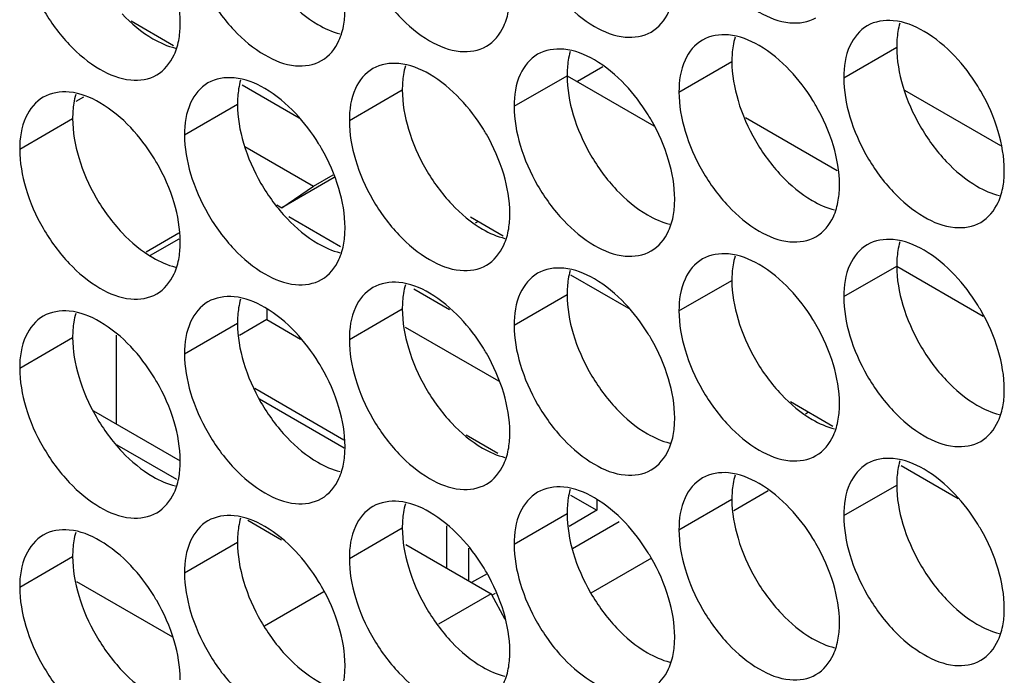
# Model space of a CAD drawing. Header units: inches. Extents: x 0 to 34, y 0 to 22.
# Tile 66 of 118: x 16.287 to 16.491, y 14.734 to 14.87. Entities that reach past the tile are written whole.
import ezdxf

# ---------------------------------------------------------------- set-up
doc = ezdxf.new("R2010")
doc.units = ezdxf.units.IN
doc.header["$LTSCALE"] = 1.87
doc.header["$MEASUREMENT"] = 0
doc.layers.get('0').update_dxf_attribs({"linetype": 'CONTINUOUS'})
doc.layers.add('5_ALL_CURVES', color=7, linetype='CONTINUOUS')

msp = doc.modelspace()

# ---------------------------------------------------------------- linework, layer by layer
at = {"color": 7, "linetype": 'CONTINUOUS'}
for p, q in [((16.31892, 14.86461), (16.31014, 14.86968)), ((16.45765, 14.85798), (16.46861, 14.86431)), ((16.42353, 14.85502), (16.43449, 14.86135)), ((16.40779, 14.86024), (16.4025, 14.85718)), ((16.38941, 14.85206), (16.40037, 14.85839)), ((16.40038, 14.8584), (16.4183, 14.84805)), ((16.34489, 14.84962), (16.33308, 14.85644)), ((16.3553, 14.84911), (16.36626, 14.85544)), ((16.47022, 14.85543), (16.49007, 14.84397)), ((16.30028, 14.85396), (16.2987, 14.85305)), ((16.32118, 14.84615), (16.33214, 14.85248)), ((16.28706, 14.84319), (16.29802, 14.84952)), ((16.3337, 14.84373), (16.34788, 14.83554)), ((16.35216, 14.83731), (16.34133, 14.83106)), ((16.34788, 14.83554), (16.35192, 14.83787)), ((16.34133, 14.83106), (16.34788, 14.83554)), ((16.34031, 14.83165), (16.34133, 14.83106)), ((16.34279, 14.82925), (16.3535, 14.82306)), ((16.38716, 14.82521), (16.3804, 14.82912)), ((16.38198, 14.8282), (16.38138, 14.82786)), ((16.32001, 14.82582), (16.31321, 14.82189)), ((16.31997, 14.82457), (16.31409, 14.82118)), ((16.45765, 14.81267), (16.46861, 14.81899)), ((16.46861, 14.819), (16.48654, 14.80866)), ((16.41313, 14.81022), (16.40115, 14.81713)), ((16.42353, 14.80971), (16.43449, 14.81604)), ((16.36867, 14.8143), (16.37606, 14.81004)), ((16.38941, 14.80675), (16.40037, 14.81308)), ((16.33819, 14.81011), (16.33819, 14.80792)), ((16.3553, 14.80379), (16.36626, 14.81012)), ((16.33819, 14.80792), (16.33253, 14.80465)), ((16.33819, 14.80792), (16.34522, 14.80386)), ((16.32118, 14.80084), (16.33214, 14.80716)), ((16.36684, 14.80638), (16.38616, 14.79522)), ((16.28706, 14.79788), (16.29802, 14.80421)), ((16.30708, 14.78634), (16.30708, 14.80473)), ((16.33573, 14.79372), (16.35419, 14.78306)), ((16.33668, 14.79154), (16.35426, 14.78139)), ((16.45539, 14.78581), (16.44661, 14.79088)), ((16.30235, 14.78907), (16.3203, 14.7787)), ((16.45033, 14.78874), (16.44971, 14.78838)), ((16.37948, 14.78408), (16.38604, 14.78029)), ((16.48136, 14.77082), (16.46955, 14.77764)), ((16.45765, 14.76735), (16.46861, 14.77368)), ((16.40111, 14.77159), (16.40654, 14.76845)), ((16.442, 14.77249), (16.43486, 14.76837)), ((16.40654, 14.77062), (16.40654, 14.76845)), ((16.42353, 14.76439), (16.43449, 14.77072)), ((16.38941, 14.76144), (16.40037, 14.76776)), ((16.40654, 14.76845), (16.40079, 14.76513)), ((16.37543, 14.76523), (16.37543, 14.75647)), ((16.40151, 14.76055), (16.41114, 14.76611)), ((16.3553, 14.75848), (16.36626, 14.76481)), ((16.32118, 14.75552), (16.33214, 14.76185)), ((16.36696, 14.76135), (16.38464, 14.75115)), ((16.28706, 14.75256), (16.29802, 14.75889)), ((16.38002, 14.75381), (16.38002, 14.76058)), ((16.41782, 14.75853), (16.4053, 14.75131)), ((16.38381, 14.75533), (16.3806, 14.75348)), ((16.29883, 14.75374), (16.31866, 14.74229)), ((16.35004, 14.75158), (16.33774, 14.74448)), ((16.38464, 14.75115), (16.37376, 14.74487)), ((16.38464, 14.75115), (16.38749, 14.7459)), ((16.38479, 14.75089), (16.38554, 14.75133))]:
    msp.add_line(p, q, dxfattribs=at)
at = {"color": 3, "linetype": 'CONTINUOUS'}
msp.add_line((16.43729, 14.84975), (16.45631, 14.83877), dxfattribs=at)
at = {"color": 7, "linetype": 'CONTINUOUS'}
for points, knots in [([(16.4248, 14.89226), (16.42566, 14.88936), (16.42811, 14.8838), (16.43333, 14.87666), (16.43951, 14.87148), (16.44597, 14.86883), (16.45031, 14.86948), (16.4519, 14.87039)], [0, 0, 0, 0, 0.235115, 0.470233, 0.682481, 0.857347, 1, 1, 1, 1]), ([(16.39068, 14.88931), (16.39154, 14.8864), (16.39399, 14.88084), (16.39921, 14.87371), (16.4054, 14.86852), (16.41186, 14.86587), (16.41619, 14.86652), (16.41778, 14.86743)], [0, 0, 0, 0, 0.235115, 0.470233, 0.682481, 0.857347, 1, 1, 1, 1]), ([(16.35656, 14.88635), (16.35742, 14.88344), (16.35988, 14.87788), (16.3651, 14.87075), (16.37128, 14.86556), (16.37774, 14.86291), (16.38208, 14.86356), (16.38366, 14.86448)], [0, 0, 0, 0, 0.235115, 0.470233, 0.682481, 0.857347, 1, 1, 1, 1]), ([(16.32244, 14.88339), (16.32331, 14.88048), (16.32576, 14.87492), (16.33098, 14.86779), (16.33716, 14.86261), (16.34362, 14.85995), (16.34796, 14.8606), (16.34955, 14.86152)], [0, 0, 0, 0, 0.235115, 0.470233, 0.682481, 0.857347, 1, 1, 1, 1]), ([(16.28832, 14.88043), (16.28919, 14.87753), (16.29164, 14.87197), (16.29686, 14.86483), (16.30304, 14.85965), (16.3095, 14.857), (16.31384, 14.85764), (16.31543, 14.85856)], [0, 0, 0, 0, 0.235115, 0.470233, 0.682481, 0.857347, 1, 1, 1, 1]), ([(16.41778, 14.86743), (16.41937, 14.86835), (16.42139, 14.87088), (16.42221, 14.87381), (16.4224, 14.87498)], [0, 0, 0, 0, 0.608607, 1, 1, 1, 1]), ([(16.38366, 14.86448), (16.38525, 14.86539), (16.38727, 14.86792), (16.38809, 14.87086), (16.38829, 14.87203)], [0, 0, 0, 0, 0.608607, 1, 1, 1, 1]), ([(16.34955, 14.86152), (16.35113, 14.86243), (16.35315, 14.86496), (16.35398, 14.8679), (16.35417, 14.86907)], [0, 0, 0, 0, 0.608607, 1, 1, 1, 1]), ([(16.48063, 14.86244), (16.47875, 14.86442), (16.4749, 14.86765), (16.47018, 14.86959), (16.46791, 14.86978)], [0, 0, 0, 0, 0.548282, 1, 1, 1, 1]), ([(16.46252, 14.86874), (16.46093, 14.86782), (16.4582, 14.86439), (16.45765, 14.86022), (16.45765, 14.85798)], [0, 0, 0, 0, 0.44922, 1, 1, 1, 1]), ([(16.31543, 14.85856), (16.31702, 14.85948), (16.31903, 14.86201), (16.31986, 14.86494), (16.32005, 14.86611)], [0, 0, 0, 0, 0.608607, 1, 1, 1, 1]), ([(16.4284, 14.86578), (16.42681, 14.86486), (16.42408, 14.86144), (16.42353, 14.85727), (16.42353, 14.85502)], [0, 0, 0, 0, 0.44922, 1, 1, 1, 1]), ([(16.44651, 14.85948), (16.44463, 14.86147), (16.44078, 14.86469), (16.43606, 14.86663), (16.43379, 14.86683)], [0, 0, 0, 0, 0.548282, 1, 1, 1, 1]), ([(16.39428, 14.86282), (16.39269, 14.86191), (16.38996, 14.85848), (16.38941, 14.85431), (16.38941, 14.85206)], [0, 0, 0, 0, 0.44922, 1, 1, 1, 1]), ([(16.41239, 14.85653), (16.41051, 14.85851), (16.40666, 14.86173), (16.40195, 14.86367), (16.39967, 14.86387)], [0, 0, 0, 0, 0.548282, 1, 1, 1, 1]), ([(16.37827, 14.85357), (16.37639, 14.85555), (16.37255, 14.85877), (16.36783, 14.86071), (16.36555, 14.86091)], [0, 0, 0, 0, 0.548282, 1, 1, 1, 1]), ([(16.36016, 14.85986), (16.35857, 14.85895), (16.35584, 14.85552), (16.3553, 14.85135), (16.3553, 14.84911)], [0, 0, 0, 0, 0.44922, 1, 1, 1, 1]), ([(16.32604, 14.85691), (16.32446, 14.85599), (16.32172, 14.85256), (16.32118, 14.84839), (16.32118, 14.84615)], [0, 0, 0, 0, 0.44922, 1, 1, 1, 1]), ([(16.34415, 14.85061), (16.34228, 14.85259), (16.33843, 14.85582), (16.33371, 14.85776), (16.33144, 14.85795)], [0, 0, 0, 0, 0.548282, 1, 1, 1, 1]), ([(16.31004, 14.84765), (16.30816, 14.84963), (16.30431, 14.85286), (16.29959, 14.8548), (16.29732, 14.855)], [0, 0, 0, 0, 0.548282, 1, 1, 1, 1]), ([(16.48962, 14.84686), (16.48875, 14.84977), (16.48737, 14.85292), (16.48561, 14.85586), (16.4854, 14.8562)], [0, 0, 0, 0, 0.882712, 1, 1, 1, 1]), ([(16.29193, 14.85395), (16.29034, 14.85303), (16.28761, 14.84961), (16.28706, 14.84544), (16.28706, 14.84319)], [0, 0, 0, 0, 0.44922, 1, 1, 1, 1]), ([(16.4555, 14.84391), (16.45464, 14.84681), (16.45325, 14.84996), (16.45149, 14.8529), (16.45128, 14.85325)], [0, 0, 0, 0, 0.882712, 1, 1, 1, 1]), ([(16.42138, 14.84095), (16.42052, 14.84385), (16.41913, 14.847), (16.41737, 14.84995), (16.41716, 14.85029)], [0, 0, 0, 0, 0.882712, 1, 1, 1, 1]), ([(16.45891, 14.84991), (16.45978, 14.847), (16.46223, 14.84144), (16.46745, 14.83431), (16.47363, 14.82912), (16.48009, 14.82647), (16.48443, 14.82712), (16.48602, 14.82803)], [0, 0, 0, 0, 0.235115, 0.470233, 0.682481, 0.857347, 1, 1, 1, 1]), ([(16.38726, 14.83799), (16.3864, 14.8409), (16.38501, 14.84405), (16.38326, 14.84699), (16.38305, 14.84733)], [0, 0, 0, 0, 0.882712, 1, 1, 1, 1]), ([(16.4248, 14.84695), (16.42566, 14.84404), (16.42811, 14.83848), (16.43333, 14.83135), (16.43951, 14.82617), (16.44597, 14.82351), (16.45031, 14.82416), (16.4519, 14.82508)], [0, 0, 0, 0, 0.235115, 0.470233, 0.682481, 0.857347, 1, 1, 1, 1]), ([(16.35315, 14.83503), (16.35228, 14.83794), (16.35089, 14.84109), (16.34914, 14.84403), (16.34893, 14.84437)], [0, 0, 0, 0, 0.882712, 1, 1, 1, 1]), ([(16.39068, 14.84399), (16.39154, 14.84109), (16.39399, 14.83553), (16.39921, 14.82839), (16.4054, 14.82321), (16.41186, 14.82055), (16.41619, 14.8212), (16.41778, 14.82212)], [0, 0, 0, 0, 0.235115, 0.470233, 0.682481, 0.857347, 1, 1, 1, 1]), ([(16.31903, 14.83208), (16.31817, 14.83498), (16.31678, 14.83813), (16.31502, 14.84107), (16.31481, 14.84142)], [0, 0, 0, 0, 0.882712, 1, 1, 1, 1]), ([(16.35656, 14.84103), (16.35742, 14.83813), (16.35988, 14.83257), (16.3651, 14.82543), (16.37128, 14.82025), (16.37774, 14.8176), (16.38208, 14.81825), (16.38366, 14.81916)], [0, 0, 0, 0, 0.235115, 0.470233, 0.682481, 0.857347, 1, 1, 1, 1]), ([(16.32244, 14.83808), (16.32331, 14.83517), (16.32576, 14.82961), (16.33098, 14.82248), (16.33716, 14.81729), (16.34362, 14.81464), (16.34796, 14.81529), (16.34955, 14.8162)], [0, 0, 0, 0, 0.235115, 0.470233, 0.682481, 0.857347, 1, 1, 1, 1]), ([(16.28832, 14.83512), (16.28919, 14.83221), (16.29164, 14.82665), (16.29686, 14.81952), (16.30304, 14.81433), (16.3095, 14.81168), (16.31384, 14.81233), (16.31543, 14.81325)], [0, 0, 0, 0, 0.235115, 0.470233, 0.682481, 0.857347, 1, 1, 1, 1]), ([(16.48602, 14.82803), (16.4876, 14.82895), (16.48962, 14.83148), (16.49045, 14.83441), (16.49064, 14.83558)], [0, 0, 0, 0, 0.608607, 1, 1, 1, 1]), ([(16.4519, 14.82508), (16.45349, 14.82599), (16.4555, 14.82852), (16.45633, 14.83146), (16.45652, 14.83263)], [0, 0, 0, 0, 0.608607, 1, 1, 1, 1]), ([(16.41778, 14.82212), (16.41937, 14.82303), (16.42139, 14.82556), (16.42221, 14.8285), (16.4224, 14.82967)], [0, 0, 0, 0, 0.608607, 1, 1, 1, 1]), ([(16.38366, 14.81916), (16.38525, 14.82008), (16.38727, 14.82261), (16.38809, 14.82554), (16.38829, 14.82671)], [0, 0, 0, 0, 0.608607, 1, 1, 1, 1]), ([(16.48063, 14.81713), (16.47875, 14.81911), (16.4749, 14.82233), (16.47018, 14.82427), (16.46791, 14.82447)], [0, 0, 0, 0, 0.548282, 1, 1, 1, 1]), ([(16.34955, 14.8162), (16.35113, 14.81712), (16.35315, 14.81965), (16.35398, 14.82258), (16.35417, 14.82375)], [0, 0, 0, 0, 0.608607, 1, 1, 1, 1]), ([(16.46252, 14.82342), (16.46093, 14.82251), (16.4582, 14.81908), (16.45765, 14.81491), (16.45765, 14.81267)], [0, 0, 0, 0, 0.44922, 1, 1, 1, 1]), ([(16.31543, 14.81325), (16.31702, 14.81416), (16.31903, 14.81669), (16.31986, 14.81963), (16.32005, 14.8208)], [0, 0, 0, 0, 0.608607, 1, 1, 1, 1]), ([(16.4284, 14.82047), (16.42681, 14.81955), (16.42408, 14.81612), (16.42353, 14.81195), (16.42353, 14.80971)], [0, 0, 0, 0, 0.44922, 1, 1, 1, 1]), ([(16.44651, 14.81417), (16.44463, 14.81615), (16.44078, 14.81938), (16.43606, 14.82132), (16.43379, 14.82151)], [0, 0, 0, 0, 0.548282, 1, 1, 1, 1]), ([(16.41239, 14.81121), (16.41051, 14.81319), (16.40666, 14.81642), (16.40195, 14.81836), (16.39967, 14.81855)], [0, 0, 0, 0, 0.548282, 1, 1, 1, 1]), ([(16.39428, 14.81751), (16.39269, 14.81659), (16.38996, 14.81316), (16.38941, 14.80899), (16.38941, 14.80675)], [0, 0, 0, 0, 0.44922, 1, 1, 1, 1]), ([(16.36016, 14.81455), (16.35857, 14.81363), (16.35584, 14.81021), (16.3553, 14.80604), (16.3553, 14.80379)], [0, 0, 0, 0, 0.44922, 1, 1, 1, 1]), ([(16.37827, 14.80825), (16.37639, 14.81024), (16.37255, 14.81346), (16.36783, 14.8154), (16.36555, 14.8156)], [0, 0, 0, 0, 0.548282, 1, 1, 1, 1]), ([(16.34415, 14.8053), (16.34228, 14.80728), (16.33843, 14.8105), (16.33371, 14.81244), (16.33144, 14.81264)], [0, 0, 0, 0, 0.548282, 1, 1, 1, 1]), ([(16.32604, 14.81159), (16.32446, 14.81068), (16.32172, 14.80725), (16.32118, 14.80308), (16.32118, 14.80084)], [0, 0, 0, 0, 0.44922, 1, 1, 1, 1]), ([(16.48962, 14.80155), (16.48875, 14.80446), (16.48737, 14.80761), (16.48561, 14.81055), (16.4854, 14.81089)], [0, 0, 0, 0, 0.882712, 1, 1, 1, 1]), ([(16.29193, 14.80863), (16.29034, 14.80772), (16.28761, 14.80429), (16.28706, 14.80012), (16.28706, 14.79788)], [0, 0, 0, 0, 0.44922, 1, 1, 1, 1]), ([(16.31004, 14.80234), (16.30816, 14.80432), (16.30431, 14.80755), (16.29959, 14.80948), (16.29732, 14.80968)], [0, 0, 0, 0, 0.548282, 1, 1, 1, 1]), ([(16.4555, 14.79859), (16.45464, 14.8015), (16.45325, 14.80465), (16.45149, 14.80759), (16.45128, 14.80793)], [0, 0, 0, 0, 0.882712, 1, 1, 1, 1]), ([(16.42138, 14.79563), (16.42052, 14.79854), (16.41913, 14.80169), (16.41737, 14.80463), (16.41716, 14.80497)], [0, 0, 0, 0, 0.882712, 1, 1, 1, 1]), ([(16.45891, 14.80459), (16.45978, 14.80169), (16.46223, 14.79613), (16.46745, 14.78899), (16.47363, 14.78381), (16.48009, 14.78116), (16.48443, 14.7818), (16.48602, 14.78272)], [0, 0, 0, 0, 0.235115, 0.470233, 0.682481, 0.857347, 1, 1, 1, 1]), ([(16.38726, 14.79268), (16.3864, 14.79558), (16.38501, 14.79873), (16.38326, 14.80167), (16.38305, 14.80202)], [0, 0, 0, 0, 0.882712, 1, 1, 1, 1]), ([(16.4248, 14.80164), (16.42566, 14.79873), (16.42811, 14.79317), (16.43333, 14.78604), (16.43951, 14.78085), (16.44597, 14.7782), (16.45031, 14.77885), (16.4519, 14.77976)], [0, 0, 0, 0, 0.235115, 0.470233, 0.682481, 0.857347, 1, 1, 1, 1]), ([(16.35315, 14.78972), (16.35228, 14.79263), (16.35089, 14.79577), (16.34914, 14.79872), (16.34893, 14.79906)], [0, 0, 0, 0, 0.882712, 1, 1, 1, 1]), ([(16.39068, 14.79868), (16.39154, 14.79577), (16.39399, 14.79021), (16.39921, 14.78308), (16.4054, 14.77789), (16.41186, 14.77524), (16.41619, 14.77589), (16.41778, 14.77681)], [0, 0, 0, 0, 0.235115, 0.470233, 0.682481, 0.857347, 1, 1, 1, 1]), ([(16.31903, 14.78676), (16.31817, 14.78967), (16.31678, 14.79282), (16.31502, 14.79576), (16.31481, 14.7961)], [0, 0, 0, 0, 0.882712, 1, 1, 1, 1]), ([(16.35656, 14.79572), (16.35742, 14.79281), (16.35988, 14.78725), (16.3651, 14.78012), (16.37128, 14.77494), (16.37774, 14.77228), (16.38208, 14.77293), (16.38366, 14.77385)], [0, 0, 0, 0, 0.235115, 0.470233, 0.682481, 0.857347, 1, 1, 1, 1]), ([(16.32244, 14.79276), (16.32331, 14.78986), (16.32576, 14.7843), (16.33098, 14.77716), (16.33716, 14.77198), (16.34362, 14.76932), (16.34796, 14.76997), (16.34955, 14.77089)], [0, 0, 0, 0, 0.235115, 0.470233, 0.682481, 0.857347, 1, 1, 1, 1]), ([(16.28832, 14.7898), (16.28919, 14.7869), (16.29164, 14.78134), (16.29686, 14.77421), (16.30304, 14.76902), (16.3095, 14.76637), (16.31384, 14.76702), (16.31543, 14.76793)], [0, 0, 0, 0, 0.235115, 0.470233, 0.682481, 0.857347, 1, 1, 1, 1]), ([(16.48602, 14.78272), (16.4876, 14.78364), (16.48962, 14.78617), (16.49045, 14.7891), (16.49064, 14.79027)], [0, 0, 0, 0, 0.608607, 1, 1, 1, 1]), ([(16.4519, 14.77976), (16.45349, 14.78068), (16.4555, 14.78321), (16.45633, 14.78614), (16.45652, 14.78731)], [0, 0, 0, 0, 0.608607, 1, 1, 1, 1]), ([(16.41778, 14.77681), (16.41937, 14.77772), (16.42139, 14.78025), (16.42221, 14.78318), (16.4224, 14.78435)], [0, 0, 0, 0, 0.608607, 1, 1, 1, 1]), ([(16.38366, 14.77385), (16.38525, 14.77476), (16.38727, 14.77729), (16.38809, 14.78023), (16.38829, 14.7814)], [0, 0, 0, 0, 0.608607, 1, 1, 1, 1]), ([(16.34955, 14.77089), (16.35113, 14.77181), (16.35315, 14.77433), (16.35398, 14.77727), (16.35417, 14.77844)], [0, 0, 0, 0, 0.608607, 1, 1, 1, 1]), ([(16.46252, 14.77811), (16.46093, 14.77719), (16.4582, 14.77377), (16.45765, 14.7696), (16.45765, 14.76735)], [0, 0, 0, 0, 0.44922, 1, 1, 1, 1]), ([(16.48063, 14.77181), (16.47875, 14.77379), (16.4749, 14.77702), (16.47018, 14.77896), (16.46791, 14.77916)], [0, 0, 0, 0, 0.548282, 1, 1, 1, 1]), ([(16.31543, 14.76793), (16.31702, 14.76885), (16.31903, 14.77138), (16.31986, 14.77431), (16.32005, 14.77548)], [0, 0, 0, 0, 0.608607, 1, 1, 1, 1]), ([(16.44651, 14.76885), (16.44463, 14.77084), (16.44078, 14.77406), (16.43606, 14.776), (16.43379, 14.7762)], [0, 0, 0, 0, 0.548282, 1, 1, 1, 1]), ([(16.41239, 14.7659), (16.41051, 14.76788), (16.40666, 14.7711), (16.40195, 14.77304), (16.39967, 14.77324)], [0, 0, 0, 0, 0.548282, 1, 1, 1, 1]), ([(16.4284, 14.77515), (16.42681, 14.77424), (16.42408, 14.77081), (16.42353, 14.76664), (16.42353, 14.76439)], [0, 0, 0, 0, 0.44922, 1, 1, 1, 1]), ([(16.39428, 14.77219), (16.39269, 14.77128), (16.38996, 14.76785), (16.38941, 14.76368), (16.38941, 14.76144)], [0, 0, 0, 0, 0.44922, 1, 1, 1, 1]), ([(16.36016, 14.76924), (16.35857, 14.76832), (16.35584, 14.76489), (16.3553, 14.76072), (16.3553, 14.75848)], [0, 0, 0, 0, 0.44922, 1, 1, 1, 1]), ([(16.37827, 14.76294), (16.37639, 14.76492), (16.37255, 14.76815), (16.36783, 14.77009), (16.36555, 14.77028)], [0, 0, 0, 0, 0.548282, 1, 1, 1, 1]), ([(16.34415, 14.75998), (16.34228, 14.76196), (16.33843, 14.76519), (16.33371, 14.76713), (16.33144, 14.76732)], [0, 0, 0, 0, 0.548282, 1, 1, 1, 1]), ([(16.32604, 14.76628), (16.32446, 14.76536), (16.32172, 14.76194), (16.32118, 14.75777), (16.32118, 14.75552)], [0, 0, 0, 0, 0.44922, 1, 1, 1, 1]), ([(16.48962, 14.75624), (16.48875, 14.75914), (16.48737, 14.76229), (16.48561, 14.76523), (16.4854, 14.76558)], [0, 0, 0, 0, 0.882712, 1, 1, 1, 1]), ([(16.29193, 14.76332), (16.29034, 14.7624), (16.28761, 14.75898), (16.28706, 14.75481), (16.28706, 14.75256)], [0, 0, 0, 0, 0.44922, 1, 1, 1, 1]), ([(16.31004, 14.75702), (16.30816, 14.75901), (16.30431, 14.76223), (16.29959, 14.76417), (16.29732, 14.76437)], [0, 0, 0, 0, 0.548282, 1, 1, 1, 1]), ([(16.4555, 14.75328), (16.45464, 14.75618), (16.45325, 14.75933), (16.45149, 14.76228), (16.45128, 14.76262)], [0, 0, 0, 0, 0.882712, 1, 1, 1, 1]), ([(16.42138, 14.75032), (16.42052, 14.75323), (16.41913, 14.75638), (16.41737, 14.75932), (16.41716, 14.75966)], [0, 0, 0, 0, 0.882712, 1, 1, 1, 1]), ([(16.45891, 14.75928), (16.45978, 14.75637), (16.46223, 14.75081), (16.46745, 14.74368), (16.47363, 14.7385), (16.48009, 14.73584), (16.48443, 14.73649), (16.48602, 14.73741)], [0, 0, 0, 0, 0.235115, 0.470233, 0.682481, 0.857347, 1, 1, 1, 1]), ([(16.38726, 14.74736), (16.3864, 14.75027), (16.38501, 14.75342), (16.38326, 14.75636), (16.38305, 14.7567)], [0, 0, 0, 0, 0.882712, 1, 1, 1, 1]), ([(16.4248, 14.75632), (16.42566, 14.75342), (16.42811, 14.74786), (16.43333, 14.74072), (16.43951, 14.73554), (16.44597, 14.73288), (16.45031, 14.73353), (16.4519, 14.73445)], [0, 0, 0, 0, 0.235115, 0.470233, 0.682481, 0.857347, 1, 1, 1, 1]), ([(16.35315, 14.74441), (16.35228, 14.74731), (16.35089, 14.75046), (16.34914, 14.7534), (16.34893, 14.75374)], [0, 0, 0, 0, 0.882712, 1, 1, 1, 1]), ([(16.39068, 14.75336), (16.39154, 14.75046), (16.39399, 14.7449), (16.39921, 14.73776), (16.4054, 14.73258), (16.41186, 14.72993), (16.41619, 14.73058), (16.41778, 14.73149)], [0, 0, 0, 0, 0.235115, 0.470233, 0.682481, 0.857347, 1, 1, 1, 1]), ([(16.31903, 14.74145), (16.31817, 14.74435), (16.31678, 14.7475), (16.31502, 14.75044), (16.31481, 14.75079)], [0, 0, 0, 0, 0.882712, 1, 1, 1, 1]), ([(16.35656, 14.75041), (16.35742, 14.7475), (16.35988, 14.74194), (16.3651, 14.73481), (16.37128, 14.72962), (16.37774, 14.72697), (16.38208, 14.72762), (16.38366, 14.72853)], [0, 0, 0, 0, 0.235115, 0.470233, 0.682481, 0.857347, 1, 1, 1, 1]), ([(16.32244, 14.74745), (16.32331, 14.74454), (16.32576, 14.73898), (16.33098, 14.73185), (16.33716, 14.72666), (16.34362, 14.72401), (16.34796, 14.72466), (16.34955, 14.72558)], [0, 0, 0, 0, 0.235115, 0.470233, 0.682481, 0.857347, 1, 1, 1, 1]), ([(16.48602, 14.73741), (16.4876, 14.73832), (16.48962, 14.74085), (16.49045, 14.74379), (16.49064, 14.74496)], [0, 0, 0, 0, 0.608607, 1, 1, 1, 1]), ([(16.28832, 14.74449), (16.28919, 14.74158), (16.29164, 14.73602), (16.29686, 14.72889), (16.30304, 14.72371), (16.3095, 14.72105), (16.31384, 14.7217), (16.31543, 14.72262)], [0, 0, 0, 0, 0.235115, 0.470233, 0.682481, 0.857347, 1, 1, 1, 1]), ([(16.4519, 14.73445), (16.45349, 14.73536), (16.4555, 14.73789), (16.45633, 14.74083), (16.45652, 14.742)], [0, 0, 0, 0, 0.608607, 1, 1, 1, 1]), ([(16.41778, 14.73149), (16.41937, 14.73241), (16.42139, 14.73494), (16.42221, 14.73787), (16.4224, 14.73904)], [0, 0, 0, 0, 0.608607, 1, 1, 1, 1]), ([(16.38366, 14.72853), (16.38525, 14.72945), (16.38727, 14.73198), (16.38809, 14.73491), (16.38829, 14.73608)], [0, 0, 0, 0, 0.608607, 1, 1, 1, 1])]:
    msp.add_open_spline(points, degree=3, knots=knots, dxfattribs=at)
for points in [[(16.32029, 14.86932), (16.32029, 14.87204), (16.31981, 14.87477), (16.31903, 14.87739)], [(16.35417, 14.86907), (16.35434, 14.87013), (16.35441, 14.87121), (16.35441, 14.87227)], [(16.32005, 14.86611), (16.32023, 14.86717), (16.32029, 14.86825), (16.32029, 14.86932)], [(16.46791, 14.86978), (16.46605, 14.86994), (16.4641, 14.86965), (16.46252, 14.86874)], [(16.43379, 14.86683), (16.43194, 14.86699), (16.42999, 14.8667), (16.4284, 14.86578)], [(16.39967, 14.86387), (16.39782, 14.86403), (16.39587, 14.86374), (16.39428, 14.86282)], [(16.36555, 14.86091), (16.3637, 14.86107), (16.36175, 14.86078), (16.36016, 14.85986)], [(16.4854, 14.8562), (16.48402, 14.85844), (16.48243, 14.86054), (16.48063, 14.86244)], [(16.45128, 14.85325), (16.4499, 14.85548), (16.44831, 14.85758), (16.44651, 14.85948)], [(16.33144, 14.85795), (16.32958, 14.85811), (16.32763, 14.85782), (16.32604, 14.85691)], [(16.45765, 14.85798), (16.45765, 14.85526), (16.45813, 14.85253), (16.45891, 14.84991)], [(16.29732, 14.855), (16.29546, 14.85516), (16.29351, 14.85486), (16.29193, 14.85395)], [(16.41716, 14.85029), (16.41579, 14.85252), (16.41419, 14.85462), (16.41239, 14.85653)], [(16.42353, 14.85502), (16.42353, 14.8523), (16.42402, 14.84957), (16.4248, 14.84695)], [(16.38305, 14.84733), (16.38167, 14.84956), (16.38008, 14.85166), (16.37827, 14.85357)], [(16.34893, 14.84437), (16.34755, 14.84661), (16.34596, 14.84871), (16.34415, 14.85061)], [(16.38941, 14.85206), (16.38941, 14.84934), (16.3899, 14.84662), (16.39068, 14.84399)], [(16.3553, 14.84911), (16.3553, 14.84638), (16.35578, 14.84366), (16.35656, 14.84103)], [(16.31481, 14.84142), (16.31343, 14.84365), (16.31184, 14.84575), (16.31004, 14.84765)], [(16.49088, 14.83879), (16.49088, 14.84152), (16.4904, 14.84424), (16.48962, 14.84686)], [(16.32118, 14.84615), (16.32118, 14.84343), (16.32166, 14.8407), (16.32244, 14.83808)], [(16.28706, 14.84319), (16.28706, 14.84047), (16.28755, 14.83774), (16.28832, 14.83512)], [(16.45677, 14.83583), (16.45677, 14.83856), (16.45628, 14.84128), (16.4555, 14.84391)], [(16.42265, 14.83288), (16.42265, 14.8356), (16.42216, 14.83833), (16.42138, 14.84095)], [(16.49064, 14.83558), (16.49082, 14.83665), (16.49088, 14.83772), (16.49088, 14.83879)], [(16.38853, 14.82992), (16.38853, 14.83264), (16.38804, 14.83537), (16.38726, 14.83799)], [(16.35441, 14.82696), (16.35441, 14.82968), (16.35393, 14.83241), (16.35315, 14.83503)], [(16.45652, 14.83263), (16.4567, 14.83369), (16.45677, 14.83477), (16.45677, 14.83583)], [(16.4224, 14.82967), (16.42258, 14.83073), (16.42265, 14.83181), (16.42265, 14.83288)], [(16.32029, 14.824), (16.32029, 14.82673), (16.31981, 14.82945), (16.31903, 14.83208)], [(16.38829, 14.82671), (16.38846, 14.82777), (16.38853, 14.82885), (16.38853, 14.82992)], [(16.35417, 14.82375), (16.35434, 14.82481), (16.35441, 14.82589), (16.35441, 14.82696)], [(16.46791, 14.82447), (16.46605, 14.82463), (16.4641, 14.82434), (16.46252, 14.82342)], [(16.32005, 14.8208), (16.32023, 14.82186), (16.32029, 14.82294), (16.32029, 14.824)], [(16.43379, 14.82151), (16.43194, 14.82167), (16.42999, 14.82138), (16.4284, 14.82047)], [(16.39967, 14.81855), (16.39782, 14.81871), (16.39587, 14.81842), (16.39428, 14.81751)], [(16.4854, 14.81089), (16.48402, 14.81312), (16.48243, 14.81522), (16.48063, 14.81713)], [(16.36555, 14.8156), (16.3637, 14.81576), (16.36175, 14.81547), (16.36016, 14.81455)], [(16.45128, 14.80793), (16.4499, 14.81016), (16.44831, 14.81227), (16.44651, 14.81417)], [(16.33144, 14.81264), (16.32958, 14.8128), (16.32763, 14.81251), (16.32604, 14.81159)], [(16.45765, 14.81267), (16.45765, 14.80994), (16.45813, 14.80722), (16.45891, 14.80459)], [(16.29732, 14.80968), (16.29546, 14.80984), (16.29351, 14.80955), (16.29193, 14.80863)], [(16.41716, 14.80497), (16.41579, 14.80721), (16.41419, 14.80931), (16.41239, 14.81121)], [(16.38305, 14.80202), (16.38167, 14.80425), (16.38008, 14.80635), (16.37827, 14.80825)], [(16.42353, 14.80971), (16.42353, 14.80698), (16.42402, 14.80426), (16.4248, 14.80164)], [(16.38941, 14.80675), (16.38941, 14.80403), (16.3899, 14.8013), (16.39068, 14.79868)], [(16.34893, 14.79906), (16.34755, 14.80129), (16.34596, 14.80339), (16.34415, 14.8053)], [(16.3553, 14.80379), (16.3553, 14.80107), (16.35578, 14.79834), (16.35656, 14.79572)], [(16.31481, 14.7961), (16.31343, 14.79833), (16.31184, 14.80043), (16.31004, 14.80234)], [(16.32118, 14.80084), (16.32118, 14.79811), (16.32166, 14.79539), (16.32244, 14.79276)], [(16.49088, 14.79348), (16.49088, 14.7962), (16.4904, 14.79893), (16.48962, 14.80155)], [(16.28706, 14.79788), (16.28706, 14.79515), (16.28755, 14.79243), (16.28832, 14.7898)], [(16.45677, 14.79052), (16.45677, 14.79324), (16.45628, 14.79597), (16.4555, 14.79859)], [(16.42265, 14.78756), (16.42265, 14.79029), (16.42216, 14.79301), (16.42138, 14.79563)], [(16.38853, 14.7846), (16.38853, 14.78733), (16.38804, 14.79005), (16.38726, 14.79268)], [(16.49064, 14.79027), (16.49082, 14.79133), (16.49088, 14.79241), (16.49088, 14.79348)], [(16.35441, 14.78165), (16.35441, 14.78437), (16.35393, 14.7871), (16.35315, 14.78972)], [(16.45652, 14.78731), (16.4567, 14.78837), (16.45677, 14.78945), (16.45677, 14.79052)], [(16.4224, 14.78435), (16.42258, 14.78542), (16.42265, 14.78649), (16.42265, 14.78756)], [(16.32029, 14.77869), (16.32029, 14.78141), (16.31981, 14.78414), (16.31903, 14.78676)], [(16.38829, 14.7814), (16.38846, 14.78246), (16.38853, 14.78354), (16.38853, 14.7846)], [(16.35417, 14.77844), (16.35434, 14.7795), (16.35441, 14.78058), (16.35441, 14.78165)], [(16.46791, 14.77916), (16.46605, 14.77932), (16.4641, 14.77902), (16.46252, 14.77811)], [(16.32005, 14.77548), (16.32023, 14.77654), (16.32029, 14.77762), (16.32029, 14.77869)], [(16.43379, 14.7762), (16.43194, 14.77636), (16.42999, 14.77607), (16.4284, 14.77515)], [(16.39967, 14.77324), (16.39782, 14.7734), (16.39587, 14.77311), (16.39428, 14.77219)], [(16.4854, 14.76558), (16.48402, 14.76781), (16.48243, 14.76991), (16.48063, 14.77181)], [(16.36555, 14.77028), (16.3637, 14.77044), (16.36175, 14.77015), (16.36016, 14.76924)], [(16.33144, 14.76732), (16.32958, 14.76749), (16.32763, 14.76719), (16.32604, 14.76628)], [(16.45128, 14.76262), (16.4499, 14.76485), (16.44831, 14.76695), (16.44651, 14.76885)], [(16.45765, 14.76735), (16.45765, 14.76463), (16.45813, 14.7619), (16.45891, 14.75928)], [(16.41716, 14.75966), (16.41579, 14.76189), (16.41419, 14.76399), (16.41239, 14.7659)], [(16.29732, 14.76437), (16.29546, 14.76453), (16.29351, 14.76424), (16.29193, 14.76332)], [(16.38305, 14.7567), (16.38167, 14.75893), (16.38008, 14.76104), (16.37827, 14.76294)], [(16.42353, 14.76439), (16.42353, 14.76167), (16.42402, 14.75894), (16.4248, 14.75632)], [(16.38941, 14.76144), (16.38941, 14.75871), (16.3899, 14.75599), (16.39068, 14.75336)], [(16.34893, 14.75374), (16.34755, 14.75598), (16.34596, 14.75808), (16.34415, 14.75998)], [(16.31481, 14.75079), (16.31343, 14.75302), (16.31184, 14.75512), (16.31004, 14.75702)], [(16.3553, 14.75848), (16.3553, 14.75576), (16.35578, 14.75303), (16.35656, 14.75041)], [(16.32118, 14.75552), (16.32118, 14.7528), (16.32166, 14.75007), (16.32244, 14.74745)], [(16.49088, 14.74816), (16.49088, 14.75089), (16.4904, 14.75361), (16.48962, 14.75624)], [(16.45677, 14.74521), (16.45677, 14.74793), (16.45628, 14.75066), (16.4555, 14.75328)], [(16.28706, 14.75256), (16.28706, 14.74984), (16.28755, 14.74711), (16.28832, 14.74449)], [(16.42265, 14.74225), (16.42265, 14.74497), (16.42216, 14.7477), (16.42138, 14.75032)], [(16.38853, 14.73929), (16.38853, 14.74201), (16.38804, 14.74474), (16.38726, 14.74736)], [(16.49064, 14.74496), (16.49082, 14.74602), (16.49088, 14.7471), (16.49088, 14.74816)], [(16.45652, 14.742), (16.4567, 14.74306), (16.45677, 14.74414), (16.45677, 14.74521)], [(16.35441, 14.73633), (16.35441, 14.73906), (16.35393, 14.74178), (16.35315, 14.74441)], [(16.32029, 14.73337), (16.32029, 14.7361), (16.31981, 14.73882), (16.31903, 14.74145)], [(16.4224, 14.73904), (16.42258, 14.7401), (16.42265, 14.74118), (16.42265, 14.74225)], [(16.38829, 14.73608), (16.38846, 14.73714), (16.38853, 14.73822), (16.38853, 14.73929)], [(16.35417, 14.73313), (16.35434, 14.73419), (16.35441, 14.73527), (16.35441, 14.73633)]]:
    msp.add_open_spline(points, degree=3, dxfattribs=at)
at = {"color": 3, "linetype": 'CONTINUOUS'}
for points, knots in [([(16.3424, 14.87414), (16.34427, 14.87216), (16.34768, 14.86931), (16.35177, 14.86746), (16.3534, 14.86707)], [0, 0, 0, 0, 0.619597, 1, 1, 1, 1]), ([(16.30828, 14.87118), (16.31016, 14.8692), (16.31356, 14.86635), (16.31765, 14.8645), (16.31929, 14.86412)], [0, 0, 0, 0, 0.619597, 1, 1, 1, 1]), ([(16.46987, 14.85624), (16.47074, 14.85333), (16.47319, 14.84777), (16.47679, 14.84285), (16.47887, 14.84066)], [0, 0, 0, 0, 0.499997, 1, 1, 1, 1]), ([(16.43576, 14.85328), (16.43662, 14.85037), (16.43907, 14.84481), (16.44267, 14.8399), (16.44475, 14.8377)], [0, 0, 0, 0, 0.499997, 1, 1, 1, 1]), ([(16.40164, 14.85032), (16.4025, 14.84741), (16.40496, 14.84185), (16.40855, 14.83694), (16.41063, 14.83474)], [0, 0, 0, 0, 0.499997, 1, 1, 1, 1]), ([(16.36752, 14.84736), (16.36838, 14.84446), (16.37084, 14.8389), (16.37443, 14.83398), (16.37651, 14.83179)], [0, 0, 0, 0, 0.499997, 1, 1, 1, 1]), ([(16.3334, 14.8444), (16.33427, 14.8415), (16.33672, 14.83594), (16.34032, 14.83102), (16.3424, 14.82883)], [0, 0, 0, 0, 0.499997, 1, 1, 1, 1]), ([(16.29929, 14.84145), (16.30015, 14.83854), (16.3026, 14.83298), (16.3062, 14.82807), (16.30828, 14.82587)], [0, 0, 0, 0, 0.499997, 1, 1, 1, 1]), ([(16.47887, 14.84066), (16.48075, 14.83868), (16.48415, 14.83582), (16.48824, 14.83398), (16.48988, 14.83359)], [0, 0, 0, 0, 0.619597, 1, 1, 1, 1]), ([(16.44475, 14.8377), (16.44663, 14.83572), (16.45003, 14.83287), (16.45412, 14.83102), (16.45576, 14.83063)], [0, 0, 0, 0, 0.619597, 1, 1, 1, 1]), ([(16.41063, 14.83474), (16.41251, 14.83276), (16.41591, 14.82991), (16.42, 14.82806), (16.42164, 14.82768)], [0, 0, 0, 0, 0.619597, 1, 1, 1, 1]), ([(16.37651, 14.83179), (16.37839, 14.8298), (16.3818, 14.82695), (16.38588, 14.8251), (16.38752, 14.82472)], [0, 0, 0, 0, 0.619597, 1, 1, 1, 1]), ([(16.3424, 14.82883), (16.34427, 14.82685), (16.34768, 14.82399), (16.35177, 14.82215), (16.3534, 14.82176)], [0, 0, 0, 0, 0.619597, 1, 1, 1, 1]), ([(16.30828, 14.82587), (16.31016, 14.82389), (16.31356, 14.82103), (16.31765, 14.81919), (16.31929, 14.8188)], [0, 0, 0, 0, 0.619597, 1, 1, 1, 1]), ([(16.46987, 14.81092), (16.47074, 14.80802), (16.47319, 14.80246), (16.47679, 14.79754), (16.47887, 14.79535)], [0, 0, 0, 0, 0.499997, 1, 1, 1, 1]), ([(16.43576, 14.80796), (16.43662, 14.80506), (16.43907, 14.7995), (16.44267, 14.79458), (16.44475, 14.79239)], [0, 0, 0, 0, 0.499997, 1, 1, 1, 1]), ([(16.40164, 14.80501), (16.4025, 14.8021), (16.40496, 14.79654), (16.40855, 14.79163), (16.41063, 14.78943)], [0, 0, 0, 0, 0.499997, 1, 1, 1, 1]), ([(16.36752, 14.80205), (16.36838, 14.79914), (16.37084, 14.79358), (16.37443, 14.78867), (16.37651, 14.78647)], [0, 0, 0, 0, 0.499997, 1, 1, 1, 1]), ([(16.3334, 14.79909), (16.33427, 14.79618), (16.33672, 14.79062), (16.34032, 14.78571), (16.3424, 14.78351)], [0, 0, 0, 0, 0.499997, 1, 1, 1, 1]), ([(16.29929, 14.79613), (16.30015, 14.79323), (16.3026, 14.78767), (16.3062, 14.78275), (16.30828, 14.78056)], [0, 0, 0, 0, 0.499997, 1, 1, 1, 1]), ([(16.47887, 14.79535), (16.48075, 14.79336), (16.48415, 14.79051), (16.48824, 14.78866), (16.48988, 14.78828)], [0, 0, 0, 0, 0.619597, 1, 1, 1, 1]), ([(16.44475, 14.79239), (16.44663, 14.79041), (16.45003, 14.78755), (16.45412, 14.7857), (16.45576, 14.78532)], [0, 0, 0, 0, 0.619597, 1, 1, 1, 1]), ([(16.41063, 14.78943), (16.41251, 14.78745), (16.41591, 14.78459), (16.42, 14.78275), (16.42164, 14.78236)], [0, 0, 0, 0, 0.619597, 1, 1, 1, 1]), ([(16.37651, 14.78647), (16.37839, 14.78449), (16.3818, 14.78164), (16.38588, 14.77979), (16.38752, 14.7794)], [0, 0, 0, 0, 0.619597, 1, 1, 1, 1]), ([(16.3424, 14.78351), (16.34427, 14.78153), (16.34768, 14.77868), (16.35177, 14.77683), (16.3534, 14.77645)], [0, 0, 0, 0, 0.619597, 1, 1, 1, 1]), ([(16.30828, 14.78056), (16.31016, 14.77857), (16.31356, 14.77572), (16.31765, 14.77387), (16.31929, 14.77349)], [0, 0, 0, 0, 0.619597, 1, 1, 1, 1]), ([(16.46987, 14.76561), (16.47074, 14.7627), (16.47319, 14.75714), (16.47679, 14.75223), (16.47887, 14.75003)], [0, 0, 0, 0, 0.499997, 1, 1, 1, 1]), ([(16.43576, 14.76265), (16.43662, 14.75974), (16.43907, 14.75418), (16.44267, 14.74927), (16.44475, 14.74707)], [0, 0, 0, 0, 0.499997, 1, 1, 1, 1]), ([(16.40164, 14.75969), (16.4025, 14.75679), (16.40496, 14.75123), (16.40855, 14.74631), (16.41063, 14.74412)], [0, 0, 0, 0, 0.499997, 1, 1, 1, 1]), ([(16.36752, 14.75673), (16.36838, 14.75383), (16.37084, 14.74827), (16.37443, 14.74335), (16.37651, 14.74116)], [0, 0, 0, 0, 0.499997, 1, 1, 1, 1]), ([(16.3334, 14.75378), (16.33427, 14.75087), (16.33672, 14.74531), (16.34032, 14.7404), (16.3424, 14.7382)], [0, 0, 0, 0, 0.499997, 1, 1, 1, 1]), ([(16.29929, 14.75082), (16.30015, 14.74791), (16.3026, 14.74235), (16.3062, 14.73744), (16.30828, 14.73524)], [0, 0, 0, 0, 0.499997, 1, 1, 1, 1]), ([(16.47887, 14.75003), (16.48075, 14.74805), (16.48415, 14.7452), (16.48824, 14.74335), (16.48988, 14.74296)], [0, 0, 0, 0, 0.619597, 1, 1, 1, 1]), ([(16.44475, 14.74707), (16.44663, 14.74509), (16.45003, 14.74224), (16.45412, 14.74039), (16.45576, 14.74001)], [0, 0, 0, 0, 0.619597, 1, 1, 1, 1]), ([(16.41063, 14.74412), (16.41251, 14.74213), (16.41591, 14.73928), (16.42, 14.73743), (16.42164, 14.73705)], [0, 0, 0, 0, 0.619597, 1, 1, 1, 1]), ([(16.37651, 14.74116), (16.37839, 14.73918), (16.3818, 14.73632), (16.38588, 14.73447), (16.38752, 14.73409)], [0, 0, 0, 0, 0.619597, 1, 1, 1, 1]), ([(16.3424, 14.7382), (16.34427, 14.73622), (16.34768, 14.73336), (16.35177, 14.73152), (16.3534, 14.73113)], [0, 0, 0, 0, 0.619597, 1, 1, 1, 1]), ([(16.30828, 14.73524), (16.31016, 14.73326), (16.31356, 14.73041), (16.31765, 14.72856), (16.31929, 14.72817)], [0, 0, 0, 0, 0.619597, 1, 1, 1, 1])]:
    msp.add_open_spline(points, degree=3, knots=knots, dxfattribs=at)
for points in [[(16.46926, 14.8693), (16.46909, 14.86871), (16.46895, 14.86812), (16.46885, 14.86752)], [(16.46885, 14.86752), (16.46868, 14.86645), (16.46861, 14.86538), (16.46861, 14.86431)], [(16.43514, 14.86634), (16.43497, 14.86576), (16.43483, 14.86516), (16.43473, 14.86456)], [(16.40103, 14.86338), (16.40085, 14.8628), (16.40072, 14.8622), (16.40062, 14.8616)], [(16.43473, 14.86456), (16.43456, 14.8635), (16.43449, 14.86242), (16.43449, 14.86135)], [(16.46861, 14.86431), (16.46861, 14.86158), (16.46909, 14.85886), (16.46987, 14.85624)], [(16.40062, 14.8616), (16.40044, 14.86054), (16.40037, 14.85946), (16.40037, 14.85839)], [(16.43449, 14.86135), (16.43449, 14.85863), (16.43498, 14.8559), (16.43576, 14.85328)], [(16.36691, 14.86043), (16.36673, 14.85984), (16.3666, 14.85924), (16.3665, 14.85864)], [(16.33279, 14.85747), (16.33261, 14.85688), (16.33248, 14.85629), (16.33238, 14.85568)], [(16.3665, 14.85864), (16.36632, 14.85758), (16.36626, 14.8565), (16.36626, 14.85544)], [(16.40037, 14.85839), (16.40037, 14.85567), (16.40086, 14.85294), (16.40164, 14.85032)], [(16.33238, 14.85568), (16.33221, 14.85462), (16.33214, 14.85354), (16.33214, 14.85248)], [(16.36626, 14.85544), (16.36626, 14.85271), (16.36674, 14.84999), (16.36752, 14.84736)], [(16.29826, 14.85273), (16.29809, 14.85167), (16.29802, 14.85059), (16.29802, 14.84952)], [(16.29867, 14.85451), (16.2985, 14.85393), (16.29836, 14.85333), (16.29826, 14.85273)], [(16.33214, 14.85248), (16.33214, 14.84975), (16.33262, 14.84703), (16.3334, 14.8444)], [(16.29802, 14.84952), (16.29802, 14.8468), (16.29851, 14.84407), (16.29929, 14.84145)], [(16.46885, 14.8222), (16.46868, 14.82114), (16.46861, 14.82006), (16.46861, 14.81899)], [(16.46926, 14.82399), (16.46909, 14.8234), (16.46895, 14.8228), (16.46885, 14.8222)], [(16.43514, 14.82103), (16.43497, 14.82044), (16.43483, 14.81985), (16.43473, 14.81924)], [(16.40103, 14.81807), (16.40085, 14.81748), (16.40072, 14.81689), (16.40062, 14.81629)], [(16.43473, 14.81924), (16.43456, 14.81818), (16.43449, 14.8171), (16.43449, 14.81604)], [(16.46861, 14.81899), (16.46861, 14.81627), (16.46909, 14.81354), (16.46987, 14.81092)], [(16.40062, 14.81629), (16.40044, 14.81522), (16.40037, 14.81415), (16.40037, 14.81308)], [(16.43449, 14.81604), (16.43449, 14.81331), (16.43498, 14.81059), (16.43576, 14.80796)], [(16.36691, 14.81511), (16.36673, 14.81453), (16.3666, 14.81393), (16.3665, 14.81333)], [(16.33279, 14.81215), (16.33261, 14.81157), (16.33248, 14.81097), (16.33238, 14.81037)], [(16.3665, 14.81333), (16.36632, 14.81227), (16.36626, 14.81119), (16.36626, 14.81012)], [(16.40037, 14.81308), (16.40037, 14.81036), (16.40086, 14.80763), (16.40164, 14.80501)], [(16.33238, 14.81037), (16.33221, 14.80931), (16.33214, 14.80823), (16.33214, 14.80716)], [(16.36626, 14.81012), (16.36626, 14.8074), (16.36674, 14.80467), (16.36752, 14.80205)], [(16.29867, 14.8092), (16.2985, 14.80861), (16.29836, 14.80801), (16.29826, 14.80741)], [(16.29826, 14.80741), (16.29809, 14.80635), (16.29802, 14.80527), (16.29802, 14.80421)], [(16.33214, 14.80716), (16.33214, 14.80444), (16.33262, 14.80171), (16.3334, 14.79909)], [(16.29802, 14.80421), (16.29802, 14.80148), (16.29851, 14.79876), (16.29929, 14.79613)], [(16.46926, 14.77867), (16.46909, 14.77809), (16.46895, 14.77749), (16.46885, 14.77689)], [(16.43514, 14.77571), (16.43497, 14.77513), (16.43483, 14.77453), (16.43473, 14.77393)], [(16.46885, 14.77689), (16.46868, 14.77583), (16.46861, 14.77475), (16.46861, 14.77368)], [(16.43473, 14.77393), (16.43456, 14.77287), (16.43449, 14.77179), (16.43449, 14.77072)], [(16.46861, 14.77368), (16.46861, 14.77096), (16.46909, 14.76823), (16.46987, 14.76561)], [(16.40103, 14.77276), (16.40085, 14.77217), (16.40072, 14.77157), (16.40062, 14.77097)], [(16.36691, 14.7698), (16.36673, 14.76921), (16.3666, 14.76862), (16.3665, 14.76801)], [(16.40062, 14.77097), (16.40044, 14.76991), (16.40037, 14.76883), (16.40037, 14.76776)], [(16.43449, 14.77072), (16.43449, 14.768), (16.43498, 14.76527), (16.43576, 14.76265)], [(16.3665, 14.76801), (16.36632, 14.76695), (16.36626, 14.76587), (16.36626, 14.76481)], [(16.40037, 14.76776), (16.40037, 14.76504), (16.40086, 14.76232), (16.40164, 14.75969)], [(16.33238, 14.76506), (16.33221, 14.764), (16.33214, 14.76292), (16.33214, 14.76185)], [(16.33279, 14.76684), (16.33261, 14.76626), (16.33248, 14.76566), (16.33238, 14.76506)], [(16.29867, 14.76388), (16.2985, 14.7633), (16.29836, 14.7627), (16.29826, 14.7621)], [(16.36626, 14.76481), (16.36626, 14.76208), (16.36674, 14.75936), (16.36752, 14.75673)], [(16.29826, 14.7621), (16.29809, 14.76104), (16.29802, 14.75996), (16.29802, 14.75889)], [(16.33214, 14.76185), (16.33214, 14.75913), (16.33262, 14.7564), (16.3334, 14.75378)], [(16.29802, 14.75889), (16.29802, 14.75617), (16.29851, 14.75344), (16.29929, 14.75082)]]:
    msp.add_open_spline(points, degree=3, dxfattribs=at)
at = {"layer": '5_ALL_CURVES', "color": 40, "linetype": 'CONTINUOUS'}
for p, q in [((16.31956, 14.77484), (16.30724, 14.78195)), ((16.34129, 14.7623), (16.3343, 14.76633))]:
    msp.add_line(p, q, dxfattribs=at)

doc.saveas('drawing.dxf')
